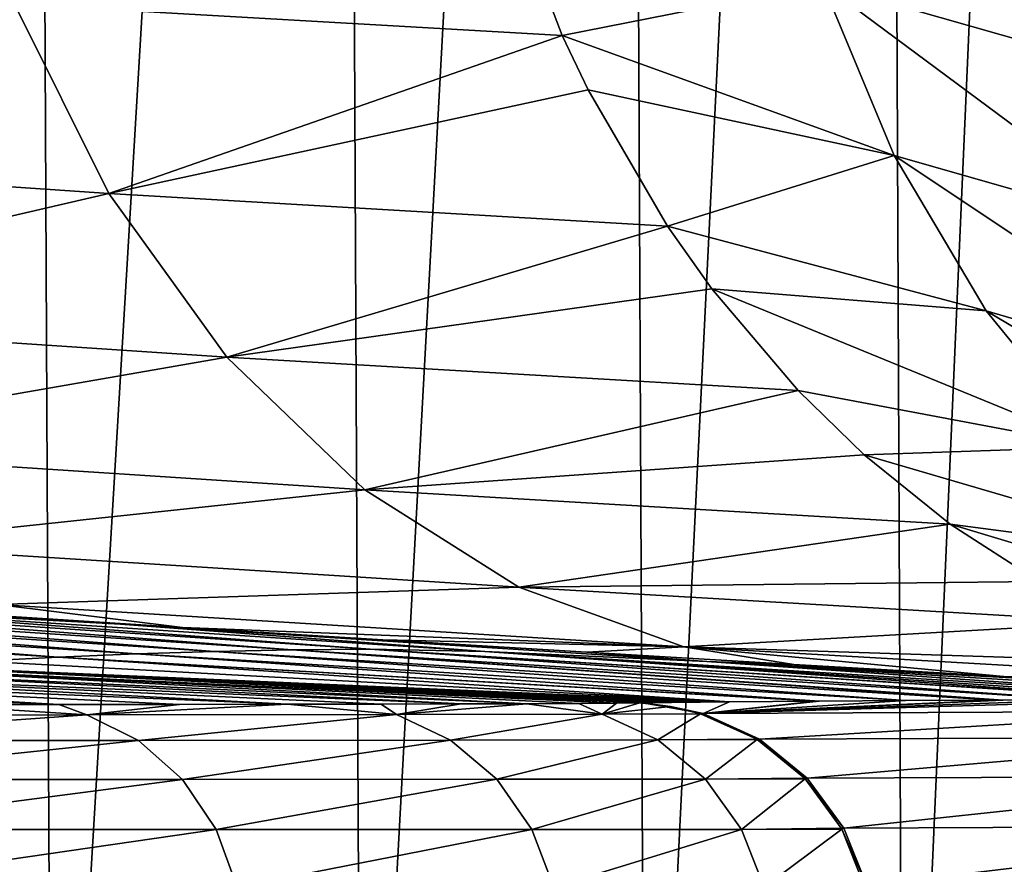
# Model space of a CAD drawing. Header units: metres. Extents: x -136 to 36, y -213 to -20.
# Tile 92 of 104: x 17.53 to 20.35, y -69.53 to -67.11. Entities that reach past the tile are written whole.
import ezdxf

# ---------------------------------------------------------------- set-up
doc = ezdxf.new("R2010")
doc.units = ezdxf.units.M
doc.layers.add('solid_11_382_033_XXX', color=7, linetype='CONTINUOUS')

msp = doc.modelspace()

# ---------------------------------------------------------------- linework, layer by layer
at = {"layer": 'solid_11_382_033_XXX'}
for points in [[(17.558571, -57.603088, 14.887767), (16.603695, -57.603088, 15.947852), (16.668976, -71.425964, 15.879471)], [(17.558571, -57.603088, 14.887767), (16.668976, -71.425964, 15.879471), (17.624174, -71.425941, 14.809879)], [(18.445883, -57.603088, 13.770517), (17.558571, -57.603088, 14.887767), (17.624174, -71.425941, 14.809879)], [(18.445883, -57.603088, 13.770517), (17.624174, -71.425941, 14.809879), (18.510832, -71.425987, 13.682881)], [(19.262215, -57.603088, 12.600402), (18.445883, -57.603088, 13.770517), (18.510832, -71.425987, 13.682881)], [(19.262215, -57.603088, 12.600402), (18.510832, -71.425987, 13.682881), (19.325495, -71.426117, 12.502884)], [(20.004427, -57.603088, 11.381925), (19.262215, -57.603088, 12.600402), (19.325495, -71.426117, 12.502884)], [(20.004427, -57.603088, 11.381925), (19.325495, -71.426117, 12.502884), (20.065056, -71.426323, 11.274395)], [(20.669664, -57.603088, 10.119772), (20.004427, -57.603088, 11.381925), (20.065056, -71.426323, 11.274395)], [(20.669664, -57.603088, 10.119772), (20.065056, -71.426323, 11.274395), (20.726656, -71.42662, 10.002151)], [(19.692301, -66.479614, -12.169651), (20.474297, -66.705597, -10.78593), (20.596802, -67.225273, -10.966379)], [(19.833197, -67.007309, -12.329827), (19.692301, -66.479614, -12.169651), (20.596802, -67.225273, -10.966379)], [(18.900093, -66.665604, -13.548921), (19.086018, -67.155182, -13.697494), (17.516376, -67.06546, -15.646418)], [(19.833197, -67.007309, -12.329827), (19.086018, -67.155182, -13.697494), (18.900093, -66.665604, -13.548921)], [(20.037859, -67.499191, -12.53019), (19.086018, -67.155182, -13.697494), (19.833197, -67.007309, -12.329827)], [(19.833197, -67.007309, -12.329827), (20.596802, -67.225273, -10.966379), (20.781107, -67.711906, -11.182837)], [(20.037859, -67.499191, -12.53019), (19.833197, -67.007309, -12.329827), (20.781107, -67.711906, -11.182837)], [(17.516376, -67.06546, -15.646418), (17.786772, -67.608559, -15.914646), (15.990088, -67.48642, -17.716307)], [(17.516376, -67.06546, -15.646418), (19.086018, -67.155182, -13.697494), (17.786772, -67.608559, -15.914646)], [(19.086018, -67.155182, -13.697494), (19.160652, -67.310883, -13.75617), (17.786772, -67.608559, -15.914646)], [(20.037859, -67.499191, -12.53019), (19.160652, -67.310883, -13.75617), (19.086018, -67.155182, -13.697494)], [(19.160652, -67.310883, -13.75617), (19.387976, -67.701752, -13.932913), (17.786772, -67.608559, -15.914646)], [(20.037859, -67.499191, -12.53019), (19.387976, -67.701752, -13.932913), (19.160652, -67.310883, -13.75617)], [(15.990088, -67.48642, -17.716307), (17.786772, -67.608559, -15.914646), (16.289814, -67.955124, -18.077957)], [(20.301886, -67.944672, -12.766434), (19.387976, -67.701752, -13.932913), (20.037859, -67.499191, -12.53019)], [(20.037859, -67.499191, -12.53019), (20.781107, -67.711906, -11.182837), (21.023615, -68.155975, -11.431074)], [(20.301886, -67.944672, -12.766434), (20.037859, -67.499191, -12.53019), (21.023615, -68.155975, -11.431074)], [(17.786772, -67.608559, -15.914646), (18.125017, -68.077248, -16.240126), (16.289814, -67.955124, -18.077957)], [(17.786772, -67.608559, -15.914646), (19.387976, -67.701752, -13.932913), (18.125017, -68.077248, -16.240126)], [(19.387976, -67.701752, -13.932913), (19.515493, -67.881599, -14.031126), (18.125017, -68.077248, -16.240126)], [(20.301886, -67.944672, -12.766434), (19.515493, -67.881599, -14.031126), (19.387976, -67.701752, -13.932913)], [(19.515493, -67.881599, -14.031126), (19.76264, -68.173424, -14.220133), (18.125017, -68.077248, -16.240126)], [(20.619602, -68.334183, -13.03348), (19.76264, -68.173424, -14.220133), (19.515493, -67.881599, -14.031126)], [(20.619602, -68.334183, -13.03348), (19.515493, -67.881599, -14.031126), (20.301886, -67.944672, -12.766434)], [(16.289814, -67.955124, -18.077957), (18.125017, -68.077248, -16.240126), (16.643202, -68.335175, -18.491463)], [(20.301886, -67.944672, -12.766434), (21.023615, -68.155975, -11.431074), (21.319582, -68.548813, -11.706237)], [(20.619602, -68.334183, -13.03348), (20.301886, -67.944672, -12.766434), (21.319582, -68.548813, -11.706237)], [(18.125017, -68.077248, -16.240126), (18.520796, -68.457237, -16.612928), (16.643202, -68.335175, -18.491463)], [(18.125017, -68.077248, -16.240126), (19.76264, -68.173424, -14.220133), (18.520796, -68.457237, -16.612928)], [(19.76264, -68.173424, -14.220133), (19.951807, -68.357147, -14.363863), (18.520796, -68.457237, -16.612928)], [(20.619602, -68.334183, -13.03348), (19.951807, -68.357147, -14.363863), (19.76264, -68.173424, -14.220133)], [(16.643202, -68.335175, -18.491463), (18.520796, -68.457237, -16.612928), (17.039473, -68.61499, -18.94421)], [(20.984179, -68.659348, -13.325587), (19.951807, -68.357147, -14.363863), (20.619602, -68.334183, -13.03348)], [(19.951807, -68.357147, -14.363863), (20.198587, -68.555809, -14.550397), (18.520796, -68.457237, -16.612928)], [(20.984179, -68.659348, -13.325587), (20.198587, -68.555809, -14.550397), (19.951807, -68.357147, -14.363863)], [(18.520796, -68.457237, -16.612928), (18.962042, -68.736946, -17.02169), (17.039473, -68.61499, -18.94421)], [(18.520796, -68.457237, -16.612928), (20.198587, -68.555809, -14.550397), (18.962042, -68.736946, -17.02169)], [(20.198587, -68.555809, -14.550397), (20.453842, -68.720367, -14.74237), (18.962042, -68.736946, -17.02169)], [(21.387777, -68.913177, -13.636477), (20.453842, -68.720367, -14.74237), (20.198587, -68.555809, -14.550397)], [(21.387777, -68.913177, -13.636477), (20.198587, -68.555809, -14.550397), (20.984179, -68.659348, -13.325587)], [(17.039473, -68.61499, -18.94421), (18.962042, -68.736946, -17.02169), (17.466541, -68.786041, -19.422398)], [(20.453842, -68.720367, -14.74237), (20.682522, -68.83725, -14.913632), (18.962042, -68.736946, -17.02169)], [(17.820452, -68.842979, -20.887211), (16.286688, -68.741882, -21.062765), (16.321747, -68.744209, -21.034994)], [(16.873503, -68.790749, -25.743574), (16.286688, -68.741882, -21.062765), (17.820452, -68.842979, -20.887211)], [(17.820452, -68.842979, -20.887211), (16.321747, -68.744209, -21.034994), (16.873014, -68.780418, -20.586176)], [(18.962042, -68.736946, -17.02169), (19.435299, -68.907829, -17.453943), (17.466541, -68.786041, -19.422398)], [(18.962042, -68.736946, -17.02169), (20.682522, -68.83725, -14.913632), (19.435299, -68.907829, -17.453943)], [(16.288101, -68.782318, -35.278244), (18.089258, -68.921234, -40.22422), (16.090359, -68.790398, -40.040592)], [(16.288101, -68.782318, -35.278244), (16.486412, -68.778206, -30.516953), (18.312477, -68.916718, -35.358723)], [(16.288101, -68.782318, -35.278244), (18.312477, -68.916718, -35.358723), (18.089258, -68.921234, -40.22422)], [(18.535891, -68.914513, -30.49316), (16.486412, -68.778206, -30.516953), (16.873503, -68.790749, -25.743574)], [(18.312477, -68.916718, -35.358723), (16.486412, -68.778206, -30.516953), (18.535891, -68.914513, -30.49316)], [(17.820452, -68.842979, -20.887211), (16.873014, -68.780418, -20.586176), (17.431337, -68.816368, -20.107321)], [(17.466541, -68.786041, -19.422398), (17.997627, -68.852104, -19.595057), (17.431337, -68.816368, -20.107321)], [(17.466541, -68.786041, -19.422398), (19.435299, -68.907829, -17.453943), (17.997627, -68.852104, -19.595057)], [(15.892286, -68.802452, -44.804897), (17.641378, -68.93718, -49.955818), (15.694943, -68.818619, -49.572067)], [(16.090359, -68.790398, -40.040592), (17.865139, -68.928017, -45.089806), (15.892286, -68.802452, -44.804897)], [(15.892286, -68.802452, -44.804897), (17.865139, -68.928017, -45.089806), (17.641378, -68.93718, -49.955818)], [(16.090359, -68.790398, -40.040592), (18.089258, -68.921234, -40.22422), (17.865139, -68.928017, -45.089806)], [(18.864708, -68.921333, -25.620859), (16.873503, -68.790749, -25.743574), (17.820452, -68.842979, -20.887211)], [(18.535891, -68.914513, -30.49316), (16.873503, -68.790749, -25.743574), (18.864708, -68.921333, -25.620859)], [(17.820452, -68.842979, -20.887211), (17.431337, -68.816368, -20.107321), (17.997627, -68.852104, -19.595057)], [(15.694943, -68.818619, -49.572067), (17.641378, -68.93718, -49.955818), (17.416677, -68.9487, -54.822159)], [(17.820452, -68.842979, -20.887211), (18.572577, -68.887665, -19.04565), (19.156626, -68.923042, -18.454979)], [(19.501091, -68.949242, -20.705303), (17.820452, -68.842979, -20.887211), (19.156626, -68.923042, -18.454979)], [(17.820452, -68.842979, -20.887211), (17.997627, -68.852104, -19.595057), (18.572577, -68.887665, -19.04565)], [(18.864708, -68.921333, -25.620859), (17.820452, -68.842979, -20.887211), (19.501091, -68.949242, -20.705303)], [(20.682522, -68.83725, -14.913632), (21.003475, -68.95813, -15.152981), (19.435299, -68.907829, -17.453943)], [(19.435299, -68.907829, -17.453943), (18.572577, -68.887665, -19.04565), (17.997627, -68.852104, -19.595057)], [(19.435299, -68.907829, -17.453943), (19.156626, -68.923042, -18.454979), (18.572577, -68.887665, -19.04565)], [(17.865139, -68.928017, -45.089806), (19.823215, -69.063255, -50.365902), (17.641378, -68.93718, -49.955818)], [(18.089258, -68.921234, -40.22422), (20.07056, -69.061615, -45.50354), (17.865139, -68.928017, -45.089806)], [(17.865139, -68.928017, -45.089806), (20.07056, -69.061615, -45.50354), (19.823215, -69.063255, -50.365902)], [(18.312477, -68.916718, -35.358723), (20.327938, -69.06044, -40.432121), (18.089258, -68.921234, -40.22422)], [(18.089258, -68.921234, -40.22422), (20.327938, -69.06044, -40.432121), (20.07056, -69.061615, -45.50354)], [(18.312477, -68.916718, -35.358723), (18.535891, -68.914513, -30.49316), (20.574326, -69.059799, -35.566124)], [(20.350676, -69.060356, -39.983513), (20.327938, -69.06044, -40.432121), (18.312477, -68.916718, -35.358723)], [(18.312477, -68.916718, -35.358723), (20.574326, -69.059799, -35.566124), (20.350676, -69.060356, -39.983513)], [(20.827995, -69.059616, -30.545359), (18.535891, -68.914513, -30.49316), (18.864708, -68.921333, -25.620859)], [(20.816143, -69.059616, -30.780172), (18.535891, -68.914513, -30.49316), (20.827995, -69.059616, -30.545359)], [(20.816143, -69.059616, -30.780172), (20.574326, -69.059799, -35.566124), (18.535891, -68.914513, -30.49316)], [(21.076445, -69.059906, -25.617348), (18.864708, -68.921333, -25.620859), (19.501091, -68.949242, -20.705303)], [(18.864708, -68.921333, -25.620859), (21.076445, -69.059906, -25.617348), (20.935982, -69.059685, -28.404707)], [(20.935982, -69.059685, -28.404707), (20.827995, -69.059616, -30.545359), (18.864708, -68.921333, -25.620859)], [(19.435299, -68.907829, -17.453943), (19.749918, -68.958221, -17.818472), (19.156626, -68.923042, -18.454979)], [(19.501091, -68.949242, -20.705303), (19.156626, -68.923042, -18.454979), (19.749918, -68.958221, -17.818472)], [(19.435299, -68.907829, -17.453943), (20.352249, -68.993149, -17.131071), (19.749918, -68.958221, -17.818472)], [(19.435299, -68.907829, -17.453943), (21.199688, -69.009163, -15.298764), (20.352249, -68.993149, -17.131071)], [(21.003475, -68.95813, -15.152981), (21.199688, -69.009163, -15.298764), (19.435299, -68.907829, -17.453943)], [(18.985308, -69.07058, -63.106758), (16.614126, -68.960037, -62.495899), (16.819799, -68.954529, -61.056835)], [(19.241962, -69.069199, -61.335163), (16.819799, -68.954529, -61.056835), (16.930948, -68.949272, -59.60701)], [(19.134077, -69.069931, -62.223972), (18.985308, -69.07058, -63.106758), (16.819799, -68.954529, -61.056835)], [(19.241962, -69.069199, -61.335163), (19.134077, -69.069931, -62.223972), (16.819799, -68.954529, -61.056835)], [(16.930948, -68.949272, -59.60701), (19.312483, -69.068321, -60.368511), (19.308613, -69.06839, -60.443584)], [(19.241962, -69.069199, -61.335163), (16.930948, -68.949272, -59.60701), (19.308613, -69.06839, -60.443584)], [(16.930948, -68.949272, -59.60701), (16.946707, -68.950081, -59.611683), (19.312483, -69.068321, -60.368511)], [(16.946707, -68.950081, -59.611683), (17.01082, -68.953369, -59.630665), (19.312483, -69.068321, -60.368511)], [(17.01082, -68.953369, -59.630665), (17.075138, -68.956665, -59.649677), (19.312483, -69.068321, -60.368511)], [(17.075138, -68.956665, -59.649677), (17.139658, -68.959969, -59.668713), (19.312483, -69.068321, -60.368511)], [(17.416677, -68.9487, -54.822159), (19.565651, -69.065521, -55.416882), (17.204382, -68.963272, -59.687778)], [(17.641378, -68.93718, -49.955818), (19.565651, -69.065521, -55.416882), (17.416677, -68.9487, -54.822159)], [(19.813623, -69.063332, -50.554211), (19.565651, -69.065521, -55.416882), (17.641378, -68.93718, -49.955818)], [(17.641378, -68.93718, -49.955818), (19.823215, -69.063255, -50.365902), (19.813623, -69.063332, -50.554211)], [(19.501091, -68.949242, -20.705303), (20.352249, -68.993149, -17.131071), (20.962999, -69.02774, -16.38718)], [(21.324108, -69.060638, -20.694757), (19.501091, -68.949242, -20.705303), (20.962999, -69.02774, -16.38718)], [(19.501091, -68.949242, -20.705303), (19.749918, -68.958221, -17.818472), (20.352249, -68.993149, -17.131071)], [(21.076445, -69.059906, -25.617348), (19.501091, -68.949242, -20.705303), (21.324108, -69.060638, -20.694757)], [(17.643732, -69.072861, -67.360329), (15.443978, -68.978035, -66.674095), (15.924255, -68.971794, -65.311951)], [(17.643732, -69.072861, -67.360329), (17.259975, -69.073158, -68.166794), (15.443978, -68.978035, -66.674095)], [(18.297932, -69.072121, -65.697258), (15.924255, -68.971794, -65.311951), (16.315042, -68.965797, -63.916916)], [(17.989651, -69.072517, -66.537338), (17.643732, -69.072861, -67.360329), (15.924255, -68.971794, -65.311951)], [(18.297932, -69.072121, -65.697258), (17.989651, -69.072517, -66.537338), (15.924255, -68.971794, -65.311951)], [(18.796246, -69.071159, -63.980354), (16.315042, -68.965797, -63.916916), (16.614126, -68.960037, -62.495899)], [(18.567186, -69.071671, -64.843636), (18.297932, -69.072121, -65.697258), (16.315042, -68.965797, -63.916916)], [(18.796246, -69.071159, -63.980354), (18.567186, -69.071671, -64.843636), (16.315042, -68.965797, -63.916916)], [(18.985308, -69.07058, -63.106758), (18.796246, -69.071159, -63.980354), (16.614126, -68.960037, -62.495899)], [(17.139658, -68.959969, -59.668713), (17.204382, -68.963272, -59.687778), (19.312483, -69.068321, -60.368511)], [(17.204382, -68.963272, -59.687778), (17.269312, -68.966583, -59.706871), (19.312483, -69.068321, -60.368511)], [(19.565651, -69.065521, -55.416882), (17.269312, -68.966583, -59.706871), (17.204382, -68.963272, -59.687778)], [(17.269312, -68.966583, -59.706871), (17.334448, -68.969894, -59.72599), (19.312483, -69.068321, -60.368511)], [(19.565651, -69.065521, -55.416882), (17.334448, -68.969894, -59.72599), (17.269312, -68.966583, -59.706871)], [(17.334448, -68.969894, -59.72599), (17.399788, -68.973213, -59.745136), (19.312483, -69.068321, -60.368511)], [(19.565651, -69.065521, -55.416882), (17.399788, -68.973213, -59.745136), (17.334448, -68.969894, -59.72599)], [(17.399788, -68.973213, -59.745136), (17.465338, -68.97654, -59.764313), (19.312483, -69.068321, -60.368511)], [(19.565651, -69.065521, -55.416882), (17.465338, -68.97654, -59.764313), (17.399788, -68.973213, -59.745136)], [(17.465338, -68.97654, -59.764313), (17.531094, -68.979866, -59.78352), (19.312483, -69.068321, -60.368511)], [(19.565651, -69.065521, -55.416882), (17.531094, -68.979866, -59.78352), (17.465338, -68.97654, -59.764313)], [(17.531094, -68.979866, -59.78352), (17.597057, -68.9832, -59.80275), (19.312483, -69.068321, -60.368511)], [(19.565651, -69.065521, -55.416882), (17.597057, -68.9832, -59.80275), (17.531094, -68.979866, -59.78352)], [(17.597057, -68.9832, -59.80275), (17.663233, -68.986542, -59.822014), (19.312483, -69.068321, -60.368511)], [(19.565651, -69.065521, -55.416882), (17.663233, -68.986542, -59.822014), (17.597057, -68.9832, -59.80275)], [(17.663233, -68.986542, -59.822014), (17.729616, -68.989883, -59.841305), (19.312483, -69.068321, -60.368511)], [(19.565651, -69.065521, -55.416882), (17.729616, -68.989883, -59.841305), (17.663233, -68.986542, -59.822014)], [(17.729616, -68.989883, -59.841305), (17.796213, -68.993233, -59.860622), (19.312483, -69.068321, -60.368511)], [(19.565651, -69.065521, -55.416882), (17.796213, -68.993233, -59.860622), (17.729616, -68.989883, -59.841305)], [(17.796213, -68.993233, -59.860622), (17.86302, -68.99659, -59.879971), (19.312483, -69.068321, -60.368511)], [(19.565651, -69.065521, -55.416882), (17.86302, -68.99659, -59.879971), (17.796213, -68.993233, -59.860622)], [(17.86302, -68.99659, -59.879971), (17.930038, -68.999947, -59.899349), (19.312483, -69.068321, -60.368511)], [(19.565651, -69.065521, -55.416882), (17.930038, -68.999947, -59.899349), (17.86302, -68.99659, -59.879971)], [(17.930038, -68.999947, -59.899349), (17.997271, -69.003311, -59.918758), (19.312483, -69.068321, -60.368511)], [(19.565651, -69.065521, -55.416882), (17.997271, -69.003311, -59.918758), (17.930038, -68.999947, -59.899349)], [(17.997271, -69.003311, -59.918758), (18.064718, -69.006683, -59.938194), (19.312483, -69.068321, -60.368511)], [(19.565651, -69.065521, -55.416882), (18.064718, -69.006683, -59.938194), (17.997271, -69.003311, -59.918758)], [(18.064718, -69.006683, -59.938194), (18.13238, -69.010056, -59.957664), (19.312483, -69.068321, -60.368511)], [(19.565651, -69.065521, -55.416882), (18.13238, -69.010056, -59.957664), (18.064718, -69.006683, -59.938194)], [(18.13238, -69.010056, -59.957664), (18.200256, -69.013435, -59.977161), (19.312483, -69.068321, -60.368511)], [(19.565651, -69.065521, -55.416882), (18.200256, -69.013435, -59.977161), (18.13238, -69.010056, -59.957664)], [(18.200256, -69.013435, -59.977161), (18.268351, -69.016823, -59.996693), (19.312483, -69.068321, -60.368511)], [(19.565651, -69.065521, -55.416882), (18.268351, -69.016823, -59.996693), (18.200256, -69.013435, -59.977161)], [(21.199688, -69.009163, -15.298764), (20.962999, -69.02774, -16.38718), (20.352249, -68.993149, -17.131071)], [(18.268351, -69.016823, -59.996693), (18.336662, -69.020218, -60.016251), (19.312483, -69.068321, -60.368511)], [(19.565651, -69.065521, -55.416882), (18.336662, -69.020218, -60.016251), (18.268351, -69.016823, -59.996693)], [(18.336662, -69.020218, -60.016251), (18.405193, -69.023613, -60.035843), (19.312483, -69.068321, -60.368511)], [(19.565651, -69.065521, -55.416882), (18.405193, -69.023613, -60.035843), (18.336662, -69.020218, -60.016251)], [(18.405193, -69.023613, -60.035843), (18.473942, -69.027016, -60.055466), (19.312483, -69.068321, -60.368511)], [(19.565651, -69.065521, -55.416882), (18.473942, -69.027016, -60.055466), (18.405193, -69.023613, -60.035843)], [(18.473942, -69.027016, -60.055466), (18.542912, -69.030418, -60.075119), (19.312483, -69.068321, -60.368511)], [(19.565651, -69.065521, -55.416882), (18.542912, -69.030418, -60.075119), (18.473942, -69.027016, -60.055466)], [(18.542912, -69.030418, -60.075119), (18.612103, -69.033829, -60.094807), (19.312483, -69.068321, -60.368511)], [(19.565651, -69.065521, -55.416882), (18.612103, -69.033829, -60.094807), (18.542912, -69.030418, -60.075119)], [(18.612103, -69.033829, -60.094807), (18.681517, -69.037247, -60.114525), (19.312483, -69.068321, -60.368511)], [(19.565651, -69.065521, -55.416882), (18.681517, -69.037247, -60.114525), (18.612103, -69.033829, -60.094807)], [(18.681517, -69.037247, -60.114525), (18.751152, -69.040672, -60.134274), (19.312483, -69.068321, -60.368511)], [(19.565651, -69.065521, -55.416882), (18.751152, -69.040672, -60.134274), (18.681517, -69.037247, -60.114525)], [(18.751152, -69.040672, -60.134274), (18.821011, -69.044106, -60.154057), (19.312483, -69.068321, -60.368511)], [(19.565651, -69.065521, -55.416882), (18.821011, -69.044106, -60.154057), (18.751152, -69.040672, -60.134274)], [(18.61096, -69.101791, -65.30368), (18.796246, -69.071159, -63.980354), (18.985308, -69.07058, -63.106758)], [(18.61096, -69.101791, -65.30368), (18.985308, -69.07058, -63.106758), (19.200644, -69.100716, -62.905621)], [(18.821011, -69.044106, -60.154057), (18.89109, -69.047539, -60.17387), (19.312483, -69.068321, -60.368511)], [(19.565651, -69.065521, -55.416882), (18.89109, -69.047539, -60.17387), (18.821011, -69.044106, -60.154057)], [(18.89109, -69.047539, -60.17387), (18.961395, -69.05098, -60.193718), (19.312483, -69.068321, -60.368511)], [(19.565651, -69.065521, -55.416882), (18.961395, -69.05098, -60.193718), (18.89109, -69.047539, -60.17387)], [(18.961395, -69.05098, -60.193718), (19.031925, -69.054428, -60.2136), (19.312483, -69.068321, -60.368511)], [(19.565651, -69.065521, -55.416882), (19.031925, -69.054428, -60.2136), (18.961395, -69.05098, -60.193718)], [(19.200644, -69.100716, -62.905621), (18.985308, -69.07058, -63.106758), (19.134077, -69.069931, -62.223972)], [(19.031925, -69.054428, -60.2136), (19.102682, -69.057877, -60.233513), (19.312483, -69.068321, -60.368511)], [(19.565651, -69.065521, -55.416882), (19.102682, -69.057877, -60.233513), (19.031925, -69.054428, -60.2136)], [(19.102682, -69.057877, -60.233513), (19.173672, -69.061333, -60.253464), (19.312483, -69.068321, -60.368511)], [(19.565651, -69.065521, -55.416882), (19.173672, -69.061333, -60.253464), (19.102682, -69.057877, -60.233513)], [(19.200644, -69.100716, -62.905621), (19.134077, -69.069931, -62.223972), (19.241962, -69.069199, -61.335163)], [(19.173672, -69.061333, -60.253464), (19.244894, -69.064804, -60.273445), (19.312483, -69.068321, -60.368511)], [(19.565651, -69.065521, -55.416882), (19.244894, -69.064804, -60.273445), (19.173672, -69.061333, -60.253464)], [(19.200644, -69.100716, -62.905621), (19.241962, -69.069199, -61.335163), (19.308613, -69.06839, -60.443584)], [(19.396893, -69.078247, -60.448029), (19.200644, -69.100716, -62.905621), (19.308613, -69.06839, -60.443584)], [(19.244894, -69.064804, -60.273445), (19.316353, -69.068268, -60.293465), (19.312483, -69.068321, -60.368511)], [(19.565651, -69.065521, -55.416882), (19.316353, -69.068268, -60.293465), (19.244894, -69.064804, -60.273445)], [(19.396893, -69.078247, -60.448029), (19.308613, -69.06839, -60.443584), (19.312483, -69.068321, -60.368511)], [(19.312483, -69.068321, -60.368511), (19.316353, -69.068268, -60.293465), (19.396893, -69.078247, -60.448029)], [(19.49065, -69.099068, -60.302246), (19.316353, -69.068268, -60.293465), (19.565651, -69.065521, -55.416882)], [(19.49065, -69.099068, -60.302246), (19.396893, -69.078247, -60.448029), (19.316353, -69.068268, -60.293465)], [(19.49065, -69.099068, -60.302246), (20.574326, -69.059799, -35.566124), (20.816143, -69.059616, -30.780172)], [(20.992594, -69.092293, -30.702766), (19.49065, -69.099068, -60.302246), (20.816143, -69.059616, -30.780172)], [(19.49065, -69.099068, -60.302246), (20.350676, -69.060356, -39.983513), (20.574326, -69.059799, -35.566124)], [(19.49065, -69.099068, -60.302246), (20.327938, -69.06044, -40.432121), (20.350676, -69.060356, -39.983513)], [(19.49065, -69.099068, -60.302246), (20.07056, -69.061615, -45.50354), (20.327938, -69.06044, -40.432121)], [(19.49065, -69.099068, -60.302246), (19.823215, -69.063255, -50.365902), (20.07056, -69.061615, -45.50354)], [(19.49065, -69.099068, -60.302246), (19.813623, -69.063332, -50.554211), (19.823215, -69.063255, -50.365902)], [(19.49065, -69.099068, -60.302246), (19.565651, -69.065521, -55.416882), (19.813623, -69.063332, -50.554211)], [(16.551697, -69.103043, -69.782677), (17.259975, -69.073158, -68.166794), (17.723375, -69.102562, -67.608368)], [(17.723375, -69.102562, -67.608368), (17.259975, -69.073158, -68.166794), (17.643732, -69.072861, -67.360329)], [(17.723375, -69.102562, -67.608368), (17.643732, -69.072861, -67.360329), (17.989651, -69.072517, -66.537338)], [(17.723375, -69.102562, -67.608368), (17.989651, -69.072517, -66.537338), (18.297932, -69.072121, -65.697258)], [(17.723375, -69.102562, -67.608368), (18.297932, -69.072121, -65.697258), (18.61096, -69.101791, -65.30368)], [(18.61096, -69.101791, -65.30368), (18.297932, -69.072121, -65.697258), (18.567186, -69.071671, -64.843636)], [(18.61096, -69.101791, -65.30368), (18.567186, -69.071671, -64.843636), (18.796246, -69.071159, -63.980354)], [(19.396893, -69.078247, -60.448029), (19.483212, -69.099236, -60.452366), (19.200644, -69.100716, -62.905621)], [(19.49065, -69.099068, -60.302246), (19.483212, -69.099236, -60.452366), (19.396893, -69.078247, -60.448029)], [(19.49065, -69.099068, -60.302246), (19.65164, -69.172699, -60.310326), (19.483212, -69.099236, -60.452366)], [(20.992594, -69.092293, -30.702766), (19.65164, -69.172699, -60.310326), (19.49065, -69.099068, -60.302246)], [(21.151382, -69.166908, -30.710783), (19.65164, -69.172699, -60.310326), (20.992594, -69.092293, -30.702766)], [(16.551697, -69.103043, -69.782677), (17.723375, -69.102562, -67.608368), (16.689854, -69.176056, -69.868767)], [(17.723375, -69.102562, -67.608368), (17.871248, -69.175728, -67.676254), (16.689854, -69.176056, -69.868767)], [(17.723375, -69.102562, -67.608368), (18.61096, -69.101791, -65.30368), (17.871248, -69.175728, -67.676254)], [(18.61096, -69.101791, -65.30368), (18.766117, -69.175224, -65.352295), (17.871248, -69.175728, -67.676254)], [(18.61096, -69.101791, -65.30368), (19.200644, -69.100716, -62.905621), (18.766117, -69.175224, -65.352295)], [(19.200644, -69.100716, -62.905621), (19.36054, -69.174515, -62.934181), (18.766117, -69.175224, -65.352295)], [(19.200644, -69.100716, -62.905621), (19.483212, -69.099236, -60.452366), (19.36054, -69.174515, -62.934181)], [(19.483212, -69.099236, -60.452366), (19.64397, -69.172768, -60.460407), (19.36054, -69.174515, -62.934181)], [(19.65164, -69.172699, -60.310326), (19.64397, -69.172768, -60.460407), (19.483212, -69.099236, -60.452366)], [(16.689854, -69.176056, -69.868767), (17.871248, -69.175728, -67.676254), (16.807865, -69.287842, -69.942291)], [(17.871248, -69.175728, -67.676254), (17.997517, -69.287659, -67.7342), (16.807865, -69.287842, -69.942291)], [(17.871248, -69.175728, -67.676254), (18.766117, -69.175224, -65.352295), (17.997517, -69.287659, -67.7342)], [(18.766117, -69.175224, -65.352295), (18.898529, -69.287369, -65.393753), (17.997517, -69.287659, -67.7342)], [(18.766117, -69.175224, -65.352295), (19.36054, -69.174515, -62.934181), (18.898529, -69.287369, -65.393753)], [(19.36054, -69.174515, -62.934181), (19.496885, -69.286972, -62.958496), (18.898529, -69.287369, -65.393753)], [(19.64397, -69.172768, -60.460407), (19.645205, -69.173538, -60.460468), (19.36054, -69.174515, -62.934181)], [(19.36054, -69.174515, -62.934181), (19.645205, -69.173538, -60.460468), (19.496885, -69.286972, -62.958496)], [(19.645205, -69.173538, -60.460468), (19.781374, -69.284515, -60.467232), (19.496885, -69.286972, -62.958496)], [(19.65164, -69.172699, -60.310326), (19.645205, -69.173538, -60.460468), (19.64397, -69.172768, -60.460407)], [(19.65164, -69.172699, -60.310326), (19.789003, -69.284454, -60.317184), (19.645205, -69.173538, -60.460468)], [(19.789003, -69.284454, -60.317184), (19.781374, -69.284515, -60.467232), (19.645205, -69.173538, -60.460468)], [(21.151382, -69.166908, -30.710783), (19.789003, -69.284454, -60.317184), (19.65164, -69.172699, -60.310326)], [(21.286623, -69.278748, -30.717611), (19.789003, -69.284454, -60.317184), (21.151382, -69.166908, -30.710783)], [(16.807865, -69.287842, -69.942291), (17.997517, -69.287659, -67.7342), (16.898066, -69.431145, -69.998474)], [(17.997517, -69.287659, -67.7342), (18.093977, -69.431068, -67.778442), (16.898066, -69.431145, -69.998474)], [(17.997517, -69.287659, -67.7342), (18.898529, -69.287369, -65.393753), (18.093977, -69.431068, -67.778442)], [(18.898529, -69.287369, -65.393753), (18.999596, -69.430946, -65.425362), (18.093977, -69.431068, -67.778442)], [(18.898529, -69.287369, -65.393753), (19.496885, -69.286972, -62.958496), (18.999596, -69.430946, -65.425362)], [(19.496885, -69.286972, -62.958496), (19.600822, -69.430794, -62.97699), (18.999596, -69.430946, -65.425362)], [(19.781374, -69.284515, -60.467232), (19.783182, -69.286423, -60.467319), (19.496885, -69.286972, -62.958496)], [(19.496885, -69.286972, -62.958496), (19.783182, -69.286423, -60.467319), (19.600822, -69.430794, -62.97699)], [(19.783182, -69.286423, -60.467319), (19.886341, -69.427238, -60.472385), (19.600822, -69.430794, -62.97699)], [(19.789003, -69.284454, -60.317184), (19.783182, -69.286423, -60.467319), (19.781374, -69.284515, -60.467232)], [(19.789003, -69.284454, -60.317184), (19.893938, -69.427162, -60.322388), (19.783182, -69.286423, -60.467319)], [(19.893938, -69.427162, -60.322388), (19.886341, -69.427238, -60.472385), (19.783182, -69.286423, -60.467319)], [(21.286623, -69.278748, -30.717611), (19.893938, -69.427162, -60.322388), (19.789003, -69.284454, -60.317184)], [(21.389805, -69.420769, -30.722822), (19.893938, -69.427162, -60.322388), (21.286623, -69.278748, -30.717611)], [(16.898066, -69.431145, -69.998474), (18.093977, -69.431068, -67.778442), (16.954597, -69.596657, -70.033669)], [(18.093977, -69.431068, -67.778442), (18.154364, -69.596649, -67.806107), (16.954597, -69.596657, -70.033669)], [(18.093977, -69.431068, -67.778442), (18.999596, -69.430946, -65.425362), (18.154364, -69.596649, -67.806107)], [(18.999596, -69.430946, -65.425362), (19.062752, -69.596634, -65.445076), (18.154364, -69.596649, -67.806107)], [(18.999596, -69.430946, -65.425362), (19.600822, -69.430794, -62.97699), (19.062752, -69.596634, -65.445076)], [(19.600822, -69.430794, -62.97699), (19.665602, -69.596626, -62.988457), (19.062752, -69.596634, -65.445076)], [(19.886341, -69.427238, -60.472385), (19.888178, -69.430573, -60.472477), (19.600822, -69.430794, -62.97699)], [(19.600822, -69.430794, -62.97699), (19.888178, -69.430573, -60.472477), (19.665602, -69.596626, -62.988457)], [(19.888178, -69.430573, -60.472477), (19.952143, -69.591782, -60.47554), (19.665602, -69.596626, -62.988457)], [(19.893938, -69.427162, -60.322388), (19.888178, -69.430573, -60.472477), (19.886341, -69.427238, -60.472385)], [(19.893938, -69.427162, -60.322388), (19.959719, -69.591682, -60.325603), (19.888178, -69.430573, -60.472477)], [(19.959719, -69.591682, -60.325603), (19.952143, -69.591782, -60.47554), (19.888178, -69.430573, -60.472477)], [(21.389805, -69.420769, -30.722822), (19.959719, -69.591682, -60.325603), (19.893938, -69.427162, -60.322388)], [(21.454433, -69.584045, -30.726088), (19.959719, -69.591682, -60.325603), (21.389805, -69.420769, -30.722822)]]:
    msp.add_3dface(points, dxfattribs=at)

doc.saveas('drawing.dxf')
